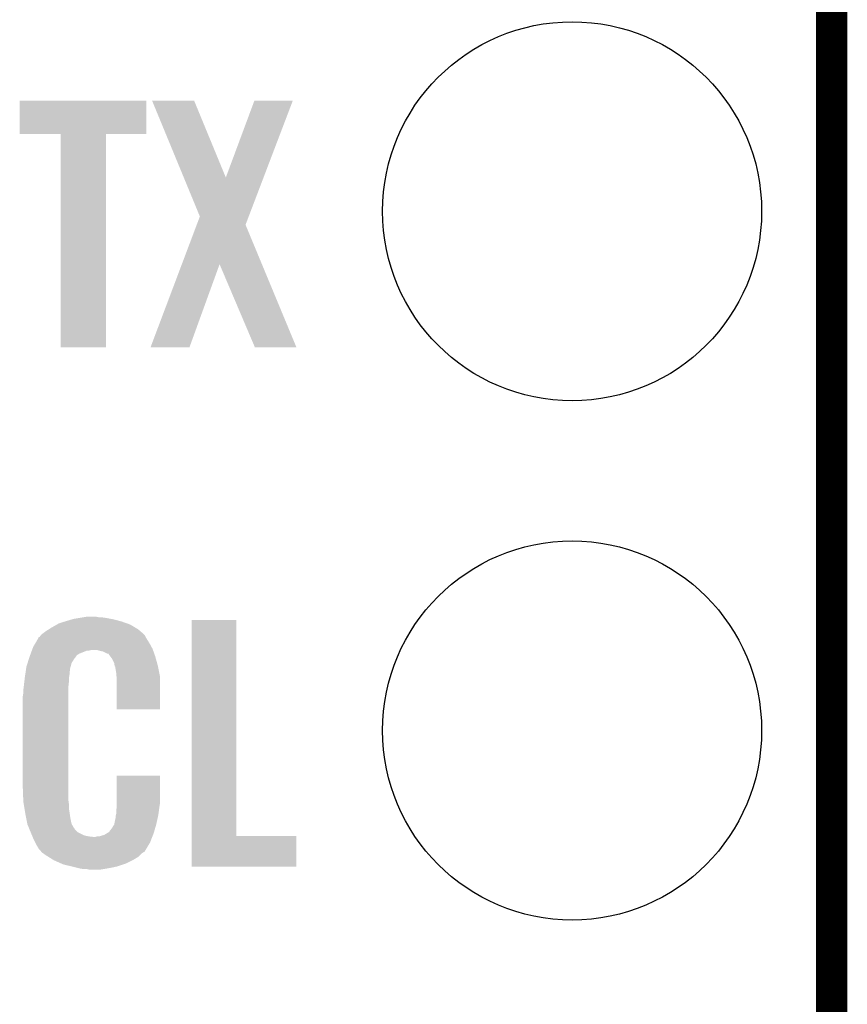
# Model space of a CAD drawing. Extents: x -1.3 to 24.2, y -3.9 to 39.7.
# Tile 45 of 48: x 20.2 to 24.2, y 26.6 to 31.4. Entities that reach past the tile are written whole.
import ezdxf

# ---------------------------------------------------------------- set-up
doc = ezdxf.new("R2010")
doc.units = 0
doc.layers.get('0').update_dxf_attribs({"linetype": 'CONTINUOUS'})
for name, color, linetype in [('5V_TO_3V3_CLICK_V100_GKO', 14, 'CONTINUOUS'), ('5V_TO_3V3_CLICK_V100_GTO', 12, 'CONTINUOUS'), ('5V_TO_3V3_CLICK_V100_GTS', 13, 'CONTINUOUS')]:
    doc.layers.add(name, color=color, linetype=linetype)

# ---------------------------------------------------------------- blocks, each defined once
blk = doc.blocks.new('ROUND_24')
blk.add_circle((0, 0), 0.9271)

msp = doc.modelspace()

# ---------------------------------------------------------------- linework, layer by layer
at = {"layer": '5V_TO_3V3_CLICK_V100_GKO', "const_width": 0.1524}
msp.add_lwpolyline([(24.13, -1.27), (24.13, 39.5986)], dxfattribs=at)
at = {"layer": '5V_TO_3V3_CLICK_V100_GTO'}
for points in [[(20.15744, 30.858482), (20.15746, 31.020998), (20.777178, 30.858482), (20.7772, 31.020998)], [(20.15746, 31.020998), (20.157462, 31.02102), (20.7772, 31.020998), (20.157462, 31.02102)], [(20.805178, 31.021006), (20.805172, 31.02102), (21.010884, 31.021006), (20.805172, 31.02102)], [(20.960218, 30.645154), (20.805178, 31.021006), (21.16584, 30.645154), (21.010884, 31.021006)], [(21.16584, 30.645154), (21.305524, 31.02099), (21.35037, 30.645154), (21.493468, 31.02099)], [(21.305524, 31.02099), (21.305536, 31.02102), (21.493468, 31.02099), (21.305536, 31.02102)], [(20.358078, 30.85846), (20.15744, 30.858482), (20.777178, 30.85846), (20.777178, 30.858482)], [(20.35808, 30.858438), (20.358078, 30.85846), (20.57908, 30.858438), (20.777178, 30.85846)], [(20.3581, 29.814542), (20.35808, 30.858438), (20.579058, 29.814542), (20.57908, 30.858438)], [(21.038816, 30.454608), (20.960218, 30.645154), (21.277822, 30.454608), (21.35037, 30.645154)], [(21.023488, 30.413952), (21.038816, 30.454608), (21.262344, 30.413952), (21.277822, 30.454608)], [(20.9507, 30.220866), (21.023488, 30.413952), (21.342514, 30.220866), (21.262344, 30.413952)], [(20.79753, 29.81455), (20.9507, 30.220866), (20.988014, 29.81455), (21.135322, 30.220866)], [(21.308056, 29.814534), (21.135322, 30.220866), (21.511224, 29.814534), (21.342514, 30.220866)], [(20.579058, 29.81452), (20.3581, 29.814542), (20.579058, 29.81452), (20.579058, 29.814542)], [(20.988004, 29.81452), (20.79753, 29.81455), (20.988004, 29.81452), (20.988014, 29.81455)], [(21.511228, 29.81452), (21.511224, 29.814534), (21.511228, 29.81452), (21.308056, 29.814534)], [(20.347942, 28.46324), (20.3708, 28.47086), (20.684068, 28.46324), (20.662478, 28.47086)], [(20.3708, 28.47086), (20.379266, 28.4734), (20.662478, 28.47086), (20.65528, 28.4734)], [(20.379266, 28.4734), (20.413132, 28.48356), (20.65528, 28.4734), (20.61718, 28.48356)], [(20.413132, 28.48356), (20.4216, 28.4861), (20.61718, 28.48356), (20.603634, 28.4861)], [(20.4216, 28.4861), (20.45208, 28.49118), (20.603634, 28.4861), (20.57654, 28.49118)], [(20.45208, 28.49118), (20.46732, 28.49372), (20.57654, 28.49118), (20.55876, 28.49372)], [(20.46732, 28.49372), (20.482562, 28.49626), (20.546062, 28.49372), (20.533362, 28.49626)], [(20.998182, 27.42438), (20.9982, 28.480998), (21.216642, 27.42438), (21.21662, 28.480998)], [(20.9982, 28.480998), (20.998202, 28.48102), (21.21662, 28.480998), (20.998202, 28.48102)], [(20.264122, 28.409902), (20.277668, 28.420062), (20.764498, 28.409902), (20.75434, 28.420062)], [(20.277668, 28.420062), (20.28444, 28.42514), (20.75434, 28.420062), (20.748416, 28.42514)], [(20.28444, 28.42514), (20.300406, 28.4353), (20.748416, 28.42514), (20.736562, 28.4353)], [(20.300406, 28.4353), (20.31238, 28.442918), (20.736562, 28.4353), (20.723866, 28.442918)], [(20.31238, 28.442918), (20.339052, 28.45816), (20.723866, 28.442918), (20.698462, 28.45816)], [(20.339052, 28.45816), (20.347942, 28.46324), (20.698462, 28.45816), (20.684068, 28.46324)], [(20.233936, 28.36672), (20.245888, 28.38704), (20.792438, 28.36672), (20.77974, 28.38704)], [(20.245888, 28.38704), (20.24888, 28.392124), (20.77974, 28.38704), (20.776692, 28.392124)], [(20.24888, 28.392124), (20.248894, 28.394666), (20.776692, 28.392124), (20.775166, 28.394666)], [(20.248894, 28.394666), (20.253962, 28.397204), (20.775166, 28.394666), (20.773644, 28.397204)], [(20.253962, 28.397204), (20.255992, 28.399742), (20.773644, 28.397204), (20.77212, 28.399742)], [(20.255992, 28.399742), (20.260052, 28.404816), (20.77212, 28.399742), (20.769582, 28.404816)], [(20.260052, 28.404816), (20.264122, 28.409902), (20.769582, 28.404816), (20.764498, 28.409902)], [(20.211312, 28.31592), (20.216926, 28.331158), (20.449538, 28.31592), (20.487636, 28.331158)], [(20.216926, 28.331158), (20.216928, 28.33116), (20.487636, 28.331158), (20.497798, 28.33116)], [(20.216928, 28.33116), (20.217864, 28.3337), (20.497798, 28.33116), (20.507958, 28.3337)], [(20.217864, 28.3337), (20.219734, 28.338778), (20.809494, 28.3337), (20.80768, 28.338778)], [(20.219734, 28.338778), (20.22348, 28.348942), (20.80768, 28.338778), (20.802136, 28.348942)], [(20.22348, 28.348942), (20.233936, 28.36672), (20.802136, 28.348942), (20.792438, 28.36672)], [(20.55368, 28.32862), (20.535898, 28.3337), (20.811308, 28.32862), (20.809494, 28.3337)], [(20.566378, 28.32608), (20.55368, 28.32862), (20.812216, 28.32608), (20.811308, 28.32862)], [(20.586696, 28.315922), (20.566378, 28.32608), (20.815844, 28.315922), (20.812216, 28.32608)], [(20.196072, 28.2702), (20.202488, 28.290518), (20.411438, 28.2702), (20.42414, 28.290518)], [(20.202488, 28.290518), (20.205698, 28.30068), (20.42414, 28.290518), (20.432268, 28.30068)], [(20.205698, 28.30068), (20.206632, 28.30322), (20.432268, 28.30068), (20.4343, 28.30322)], [(20.206632, 28.30322), (20.208502, 28.308294), (20.4343, 28.30322), (20.436838, 28.308294)], [(20.208502, 28.308294), (20.211312, 28.31592), (20.436838, 28.308294), (20.449538, 28.31592)], [(20.591766, 28.31592), (20.586696, 28.315922), (20.815844, 28.31592), (20.815844, 28.315922)], [(20.59432, 28.310842), (20.591766, 28.31592), (20.817658, 28.310842), (20.815844, 28.31592)], [(20.600036, 28.30322), (20.59432, 28.310842), (20.820378, 28.30322), (20.817658, 28.310842)], [(20.609558, 28.29052), (20.600036, 28.30322), (20.823908, 28.29052), (20.820378, 28.30322)], [(20.619718, 28.270202), (20.609558, 28.29052), (20.829552, 28.270202), (20.823908, 28.29052)], [(20.186268, 28.224478), (20.187792, 28.234638), (20.40128, 28.224478), (20.40382, 28.234638)], [(20.187792, 28.234638), (20.188934, 28.242258), (20.40382, 28.234638), (20.40382, 28.242258)], [(20.188934, 28.242258), (20.19046, 28.252422), (20.40382, 28.242258), (20.40659, 28.252422)], [(20.19046, 28.252422), (20.196072, 28.2702), (20.40659, 28.252422), (20.411438, 28.2702)], [(20.621836, 28.257502), (20.619718, 28.270202), (20.83308, 28.257502), (20.829552, 28.270202)], [(20.622258, 28.254964), (20.621836, 28.257502), (20.833588, 28.254964), (20.83308, 28.257502)], [(20.624794, 28.252426), (20.622258, 28.254964), (20.834096, 28.252426), (20.833588, 28.254964)], [(20.6248, 28.249882), (20.624794, 28.252426), (20.834604, 28.249882), (20.834096, 28.252426)], [(20.62988, 28.2194), (20.6248, 28.249882), (20.8407, 28.2194), (20.834604, 28.249882)], [(20.17776, 28.15844), (20.180448, 28.1813), (20.3962, 28.15844), (20.39874, 28.1813)], [(20.180448, 28.1813), (20.18254, 28.199078), (20.39874, 28.1813), (20.39874, 28.199078)], [(20.18254, 28.199078), (20.18284, 28.20162), (20.39874, 28.199078), (20.399162, 28.20162)], [(20.18284, 28.20162), (20.184744, 28.214318), (20.399162, 28.20162), (20.40128, 28.214318)], [(20.184744, 28.214318), (20.186268, 28.224478), (20.40128, 28.214318), (20.40128, 28.224478)], [(20.630858, 28.206698), (20.62988, 28.2194), (20.84324, 28.206698), (20.8407, 28.2194)], [(20.63242, 28.18638), (20.630858, 28.206698), (20.843236, 28.18638), (20.84324, 28.206698)], [(20.63242, 28.044162), (20.63242, 28.18638), (20.843218, 28.044162), (20.843236, 28.18638)], [(20.17522, 28.13812), (20.177758, 28.158438), (20.3962, 28.13812), (20.3962, 28.158438)], [(20.17522, 28.122882), (20.17522, 28.13812), (20.3962, 28.122882), (20.3962, 28.13812)], [(20.177758, 28.158438), (20.17776, 28.15844), (20.3962, 28.158438), (20.3962, 28.15844)], [(20.17268, 28.107642), (20.17522, 28.122882), (20.3962, 28.107642), (20.3962, 28.122882)], [(20.17268, 27.65806), (20.17268, 28.107642), (20.3962, 27.65806), (20.3962, 28.107642)], [(20.843218, 28.04414), (20.63242, 28.044162), (20.843218, 28.04414), (20.843218, 28.044162)], [(20.63242, 27.579318), (20.63244, 27.718998), (20.84324, 27.579318), (20.84324, 27.718998)], [(20.63244, 27.718998), (20.632442, 27.71902), (20.84324, 27.718998), (20.632442, 27.71902)], [(20.175124, 27.59456), (20.17268, 27.65806), (20.3962, 27.59456), (20.3962, 27.65806)], [(20.17522, 27.592022), (20.175124, 27.59456), (20.396564, 27.592022), (20.3962, 27.59456)], [(20.177762, 27.576778), (20.17522, 27.592022), (20.39874, 27.576778), (20.396564, 27.592022)], [(20.181148, 27.55646), (20.177762, 27.576778), (20.39874, 27.55646), (20.39874, 27.576778)], [(20.18538, 27.53106), (20.181148, 27.55646), (20.402552, 27.53106), (20.39874, 27.55646)], [(20.62988, 27.54884), (20.632056, 27.56408), (20.838666, 27.54884), (20.8407, 27.56408)], [(20.632056, 27.56408), (20.63242, 27.566622), (20.8407, 27.56408), (20.841122, 27.566622)], [(20.63242, 27.566622), (20.63242, 27.579318), (20.841122, 27.566622), (20.84324, 27.579318)], [(20.19046, 27.505662), (20.18538, 27.53106), (20.40636, 27.505662), (20.402552, 27.53106)], [(20.195034, 27.482798), (20.19046, 27.505662), (20.41144, 27.482798), (20.40636, 27.505662)], [(20.619722, 27.480262), (20.6248, 27.505662), (20.82546, 27.480262), (20.831104, 27.505662)], [(20.6248, 27.505662), (20.624802, 27.508204), (20.831104, 27.505662), (20.831668, 27.508204)], [(20.624802, 27.508204), (20.62734, 27.513284), (20.831668, 27.508204), (20.832798, 27.513284)], [(20.62734, 27.523442), (20.627974, 27.525982), (20.835054, 27.523442), (20.83562, 27.525982)], [(20.62734, 27.513284), (20.62734, 27.523442), (20.832798, 27.513284), (20.835054, 27.523442)], [(20.627974, 27.525982), (20.62988, 27.533602), (20.83562, 27.525982), (20.836636, 27.533602)], [(20.62988, 27.533602), (20.62988, 27.54884), (20.836636, 27.533602), (20.838666, 27.54884)], [(20.19554, 27.480262), (20.195034, 27.482798), (20.41289, 27.480262), (20.41144, 27.482798)], [(20.201816, 27.46502), (20.19554, 27.480262), (20.421602, 27.46502), (20.41289, 27.480262)], [(20.202864, 27.462476), (20.201816, 27.46502), (20.424142, 27.462476), (20.421602, 27.46502)], [(20.204954, 27.4574), (20.202864, 27.462476), (20.426682, 27.4574), (20.424142, 27.462476)], [(20.21123, 27.442158), (20.204954, 27.4574), (20.441924, 27.442158), (20.426682, 27.4574)], [(20.59686, 27.44724), (20.60702, 27.459942), (20.815748, 27.44724), (20.819484, 27.459942)], [(20.60702, 27.459942), (20.61972, 27.48026), (20.819484, 27.459942), (20.82546, 27.48026)], [(20.61972, 27.48026), (20.619722, 27.480262), (20.82546, 27.48026), (20.82546, 27.480262)], [(20.21332, 27.43708), (20.21123, 27.442158), (20.45208, 27.43708), (20.441924, 27.442158)], [(20.217556, 27.426918), (20.21332, 27.43708), (20.472402, 27.426918), (20.45208, 27.43708)], [(20.21967, 27.42184), (20.217556, 27.426918), (20.495262, 27.42184), (20.472402, 27.426918)], [(20.22073, 27.4193), (20.21967, 27.42184), (20.518122, 27.4193), (20.495262, 27.42184)], [(20.22602, 27.4066), (20.22073, 27.4193), (20.800906, 27.4066), (20.805846, 27.4193)], [(20.518122, 27.4193), (20.528282, 27.419302), (20.805846, 27.4193), (20.805846, 27.419302)], [(20.528282, 27.419302), (20.535904, 27.42184), (20.805846, 27.419302), (20.806834, 27.42184)], [(20.546064, 27.42184), (20.571462, 27.42946), (20.806834, 27.42184), (20.809798, 27.42946)], [(20.571462, 27.42946), (20.58416, 27.437078), (20.809798, 27.42946), (20.81276, 27.437078)], [(20.58416, 27.437078), (20.584162, 27.43708), (20.81276, 27.437078), (20.812762, 27.43708)], [(20.584162, 27.43708), (20.591784, 27.44216), (20.812762, 27.43708), (20.814254, 27.44216)], [(20.591784, 27.44216), (20.594326, 27.442174), (20.814254, 27.44216), (20.814258, 27.442174)], [(20.594326, 27.442174), (20.59686, 27.44724), (20.814258, 27.442174), (20.815748, 27.44724)], [(20.99818, 27.274542), (20.998182, 27.424358), (21.511238, 27.274542), (21.51126, 27.424358)], [(20.998182, 27.424358), (20.998182, 27.42438), (21.51126, 27.424358), (21.216642, 27.42438)], [(20.233642, 27.391358), (20.22602, 27.4066), (20.79498, 27.391358), (20.800906, 27.4066)], [(20.23872, 27.381202), (20.233642, 27.391358), (20.788886, 27.381202), (20.79498, 27.391358)], [(20.243798, 27.373582), (20.23872, 27.381202), (20.784312, 27.373582), (20.788886, 27.381202)], [(20.246338, 27.368504), (20.243798, 27.373582), (20.781266, 27.368504), (20.784312, 27.373582)], [(20.248874, 27.365966), (20.246338, 27.368504), (20.779744, 27.365966), (20.781266, 27.368504)], [(20.24888, 27.363426), (20.248874, 27.365966), (20.778218, 27.363426), (20.779744, 27.365966)], [(20.257772, 27.35326), (20.24888, 27.363426), (20.77212, 27.35326), (20.778218, 27.363426)], [(20.262218, 27.348178), (20.257772, 27.35326), (20.769574, 27.348178), (20.77212, 27.35326)], [(20.266658, 27.3431), (20.262218, 27.348178), (20.761112, 27.3431), (20.769574, 27.348178)], [(20.270218, 27.340558), (20.266658, 27.3431), (20.756878, 27.340558), (20.761112, 27.3431)], [(20.284442, 27.3304), (20.270218, 27.340558), (20.74672, 27.3304), (20.756878, 27.340558)], [(20.296638, 27.322778), (20.284442, 27.3304), (20.739098, 27.322778), (20.74672, 27.3304)], [(20.32102, 27.30754), (20.296638, 27.322778), (20.7137, 27.30754), (20.739098, 27.322778)], [(20.32508, 27.305002), (20.32102, 27.30754), (20.708622, 27.305002), (20.7137, 27.30754)], [(20.359374, 27.28976), (20.32508, 27.305002), (20.678138, 27.28976), (20.708622, 27.305002)], [(20.370798, 27.284682), (20.359374, 27.28976), (20.662904, 27.284682), (20.678138, 27.28976)], [(20.41398, 27.27452), (20.370798, 27.284682), (20.632418, 27.27452), (20.662904, 27.284682)], [(20.4343, 27.26944), (20.41398, 27.27452), (20.60956, 27.26944), (20.632418, 27.27452)], [(20.45462, 27.26436), (20.4343, 27.26944), (20.58162, 27.26436), (20.60956, 27.26944)], [(20.469858, 27.26182), (20.45462, 27.26436), (20.566378, 27.26182), (20.58162, 27.26436)], [(21.511238, 27.27452), (20.99818, 27.274542), (21.511238, 27.27452), (21.511238, 27.274542)], [(20.497798, 27.25928), (20.487638, 27.26182), (20.551138, 27.25928), (20.566378, 27.26182)]]:
    msp.add_solid(points, dxfattribs=at)

# ---------------------------------------------------------------- block references
at = {"layer": '5V_TO_3V3_CLICK_V100_GTS'}
for p in [(22.86, 30.48), (22.86, 27.94)]:
    msp.add_blockref('ROUND_24', p, dxfattribs=at)

doc.saveas('drawing.dxf')
